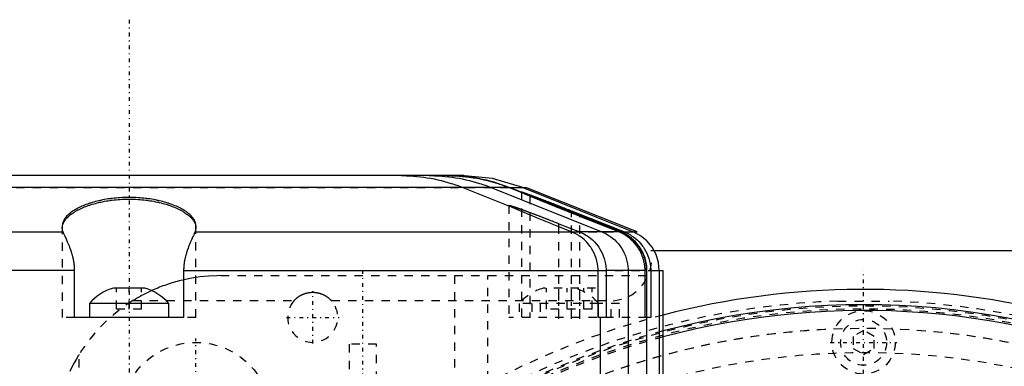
# Model space of a CAD drawing. Extents: x -526 to 218, y -128 to 128.
# Tile 16 of 21: x -101 to 17, y 86 to 128. Entities that reach past the tile are written whole.
import ezdxf

# ---------------------------------------------------------------- set-up
doc = ezdxf.new("R2010")
doc.units = 0
doc.linetypes.add('CENTER', pattern=[1.5, 0.45, -0.5, 0.05, -0.5])
doc.linetypes.add('DASHED', pattern=[2, 1, -1])
for name, color, linetype in [('AM_0', 7, 'CONTINUOUS'), ('AM_3', 7, 'DASHED'), ('AM_7', 7, 'CENTER')]:
    doc.layers.add(name, color=color, linetype=linetype)

msp = doc.modelspace()

# ---------------------------------------------------------------- linework, layer by layer
at = {"layer": 'AM_0', "color": 7, "linetype": 'CONTINUOUS'}
for p, q in [((-47.9, 109), (-128.1, 109)), ((-42.48, 107.57), (-135.52, 107.57)), ((-48.01, 107.57), (-42.21, 105.25)), ((-44.63, 107.57), (-31.35, 102.24)), ((-42.48, 107.57), (-29.14, 102.24)), ((-42.43, 107.57), (-40.48, 107.57)), ((-29.1, 102.24), (-42.43, 107.57)), ((-40.83, 107.57), (-27.6, 102.24)), ((-27.14, 102.24), (-40.48, 107.57)), ((-35, 104.6), (-35, 104.77)), ((-35, 104.77), (-28.66, 102.24)), ((-29.09, 102.24), (-35, 104.6)), ((-34, 104.11), (-34, 104.18)), ((-34, 104.18), (-29.15, 102.24)), ((-29.33, 102.24), (-34, 104.11)), ((-36.5, 102.85), (-36.5, 103.23)), ((-36.5, 103.23), (-34.02, 102.24)), ((-34.98, 102.24), (-36.5, 102.85)), ((-141.02, 102.24), (-95.9, 102.24)), ((-80.1, 102.24), (-34.98, 102.24)), ((-29.33, 102.24), (-34.02, 102.24)), ((-28.66, 102.24), (-27.14, 102.24)), ((-24.61, 100), (25.5, 100)), ((-94.53, 97.6), (-144.46, 97.6)), ((-94.53, 92), (-94.53, 97.6)), ((-81.47, 97.6), (-81.47, 92)), ((-81.47, 97.6), (-31.82, 97.6)), ((-31.82, 92), (-31.82, 97.6)), ((-26.18, 97.6), (-30.86, 97.6)), ((-30.86, 97.6), (-30.86, 92)), ((-28.22, 97.6), (-28.22, 74)), ((-26.18, 92), (-26.18, 97.6)), ((-26, 97.6), (-26, 73.43)), ((-26, 97.6), (-26, 92)), ((-26, 97.6), (-26, 57)), ((-25.95, 73.5), (-25.95, 97.6)), ((-25.95, 92), (-25.95, 97.6)), ((-25.51, 97.6), (-24, 97.6)), ((-25.51, 97.6), (-25.51, 92)), ((-24.48, 97.6), (-24.48, 73.5)), ((-24, 73.5), (-24, 97.6)), ((-86.12, 95.5), (-89.88, 95.5)), ((-92.75, 93.65), (-92.75, 92)), ((-83.25, 93.65), (-92.75, 93.65)), ((-83.25, 92), (-83.25, 93.65)), ((-31.75, 93.65), (-31.81, 93.65)), ((-31.75, 92), (-31.75, 93.65)), ((-81.47, 92), (-94.53, 92)), ((-30.86, 92), (-31.82, 92)), ((-31.56, 92), (-31.56, 74)), ((-26, 92), (-26.18, 92)), ((-25.51, 92), (-25.95, 92))]:
    msp.add_line(p, q, dxfattribs=at)
for points in [[(-40.83, 107.57), (-44.45, 108.64), (-48.2, 109)], [(-24.48, 97.6), (-24.57, 98.59), (-24.86, 99.53), (-25.33, 100.4), (-25.96, 101.16), (-26.73, 101.79), (-27.6, 102.24)]]:
    msp.add_lwpolyline(points, dxfattribs=at)
for points in [[(-55.42, 109, 0), (-55.21, 109, 0), (-54.78, 108.99, 0), (-54.36, 108.97, 0), (-54.15, 108.96, 0), (-53.94, 108.95, 0), (-53.52, 108.91, 0), (-53.1, 108.86, 0), (-52.68, 108.81, 0), (-52.27, 108.75, 0), (-51.85, 108.68, 0), (-51.64, 108.64, 0), (-51.44, 108.6, 0), (-51.02, 108.51, 0), (-50.61, 108.41, 0), (-50.21, 108.31, 0), (-49.8, 108.19, 0), (-49.4, 108.07, 0), (-49.2, 108.01, 0), (-49, 107.94, 0), (-48.6, 107.8, 0), (-48.2, 107.65, 0), (-48.01, 107.57, 0)], [(-52.03, 109, 0), (-51.82, 109, 0), (-51.39, 108.99, 0), (-50.97, 108.97, 0), (-50.76, 108.96, 0), (-50.55, 108.95, 0), (-50.13, 108.91, 0), (-49.71, 108.86, 0), (-49.3, 108.81, 0), (-48.88, 108.75, 0), (-48.47, 108.68, 0), (-48.26, 108.64, 0), (-48.05, 108.6, 0), (-47.64, 108.51, 0), (-47.23, 108.41, 0), (-46.83, 108.31, 0), (-46.42, 108.19, 0), (-46.02, 108.07, 0), (-45.82, 108, 0), (-45.62, 107.94, 0), (-45.22, 107.8, 0), (-44.83, 107.65, 0), (-44.63, 107.57, 0)], [(-96, 102.74, 0), (-96, 102.78, 0), (-95.99, 102.87, 0), (-95.98, 102.96, 0), (-95.97, 103.01, 0), (-95.96, 103.05, 0), (-95.94, 103.14, 0), (-95.91, 103.23, 0), (-95.87, 103.31, 0), (-95.83, 103.4, 0), (-95.78, 103.49, 0), (-95.75, 103.53, 0), (-95.72, 103.58, 0), (-95.66, 103.67, 0), (-95.59, 103.76, 0), (-95.52, 103.85, 0), (-95.44, 103.94, 0), (-95.35, 104.03, 0), (-95.3, 104.07, 0), (-95.26, 104.11, 0), (-95.15, 104.2, 0), (-95.05, 104.29, 0), (-94.99, 104.33, 0), (-94.93, 104.38, 0), (-94.81, 104.46, 0), (-94.69, 104.55, 0), (-94.62, 104.59, 0), (-94.56, 104.63, 0), (-94.42, 104.72, 0), (-94.28, 104.8, 0), (-94.13, 104.88, 0), (-93.98, 104.95, 0), (-93.83, 105.03, 0), (-93.75, 105.07, 0), (-93.67, 105.1, 0), (-93.5, 105.17, 0), (-93.34, 105.24, 0), (-93.17, 105.31, 0), (-92.99, 105.37, 0), (-92.82, 105.44, 0), (-92.72, 105.47, 0), (-92.63, 105.5, 0), (-92.44, 105.56, 0), (-92.24, 105.62, 0), (-92.04, 105.67, 0), (-91.83, 105.73, 0), (-91.62, 105.78, 0), (-91.51, 105.8, 0), (-91.4, 105.83, 0), (-91.18, 105.87, 0), (-90.95, 105.92, 0), (-90.72, 105.96, 0), (-90.49, 105.99, 0), (-90.26, 106.03, 0), (-90.14, 106.04, 0), (-90.02, 106.06, 0), (-89.78, 106.09, 0), (-89.54, 106.11, 0), (-89.31, 106.13, 0), (-89.07, 106.15, 0), (-88.83, 106.16, 0), (-88.71, 106.17, 0), (-88.59, 106.17, 0), (-88.35, 106.18, 0), (-88.12, 106.18, 0), (-88, 106.18, 0), (-87.88, 106.18, 0), (-87.65, 106.18, 0), (-87.41, 106.17, 0), (-87.29, 106.17, 0), (-87.17, 106.16, 0), (-86.93, 106.15, 0), (-86.69, 106.13, 0), (-86.46, 106.11, 0), (-86.22, 106.09, 0), (-85.98, 106.06, 0), (-85.86, 106.04, 0), (-85.74, 106.03, 0), (-85.51, 105.99, 0), (-85.28, 105.96, 0), (-85.05, 105.92, 0), (-84.82, 105.87, 0), (-84.6, 105.83, 0), (-84.49, 105.8, 0), (-84.38, 105.78, 0), (-84.17, 105.73, 0), (-83.96, 105.67, 0), (-83.76, 105.62, 0), (-83.56, 105.56, 0), (-83.37, 105.5, 0), (-83.28, 105.47, 0), (-83.18, 105.44, 0), (-83.01, 105.37, 0), (-82.83, 105.31, 0), (-82.66, 105.24, 0), (-82.5, 105.17, 0), (-82.33, 105.1, 0), (-82.25, 105.07, 0), (-82.17, 105.03, 0), (-82.02, 104.95, 0), (-81.87, 104.88, 0), (-81.72, 104.8, 0), (-81.58, 104.72, 0), (-81.44, 104.63, 0), (-81.38, 104.59, 0), (-81.31, 104.55, 0), (-81.19, 104.46, 0), (-81.07, 104.38, 0), (-81.01, 104.33, 0), (-80.95, 104.29, 0), (-80.85, 104.2, 0), (-80.74, 104.11, 0), (-80.7, 104.07, 0), (-80.65, 104.03, 0), (-80.56, 103.94, 0), (-80.48, 103.85, 0), (-80.41, 103.76, 0), (-80.34, 103.67, 0), (-80.28, 103.58, 0), (-80.25, 103.53, 0), (-80.22, 103.49, 0), (-80.17, 103.4, 0), (-80.13, 103.31, 0), (-80.09, 103.23, 0), (-80.06, 103.14, 0), (-80.04, 103.05, 0), (-80.03, 103.01, 0), (-80.02, 102.96, 0), (-80.01, 102.87, 0), (-80, 102.78, 0), (-80, 102.74, 0)], [(-35, 104.6, 0), (-35.04, 104.62, 0), (-35.12, 104.65, 0), (-35.2, 104.68, 0), (-35.24, 104.7, 0), (-35.28, 104.72, 0), (-35.37, 104.75, 0), (-35.45, 104.78, 0), (-35.53, 104.82, 0), (-35.61, 104.85, 0), (-35.7, 104.88, 0), (-35.74, 104.9, 0), (-35.78, 104.92, 0), (-35.86, 104.95, 0), (-35.95, 104.98, 0), (-36.03, 105.02, 0), (-36.11, 105.05, 0), (-36.2, 105.08, 0), (-36.24, 105.1, 0), (-36.28, 105.12, 0), (-36.36, 105.15, 0), (-36.45, 105.18, 0), (-36.49, 105.2, 0), (-36.53, 105.22, 0), (-36.61, 105.25, 0), (-36.7, 105.28, 0), (-36.74, 105.3, 0), (-36.78, 105.32, 0), (-36.86, 105.35, 0), (-36.94, 105.38, 0), (-37.03, 105.41, 0), (-37.11, 105.45, 0), (-37.19, 105.48, 0), (-37.23, 105.5, 0), (-37.27, 105.51, 0), (-37.35, 105.54, 0), (-37.43, 105.58, 0), (-37.51, 105.61, 0), (-37.59, 105.64, 0), (-37.66, 105.67, 0), (-37.7, 105.69, 0), (-37.74, 105.7, 0), (-37.82, 105.73, 0), (-37.9, 105.76, 0), (-37.97, 105.79, 0), (-38.05, 105.82, 0), (-38.12, 105.85, 0), (-38.16, 105.87, 0), (-38.2, 105.88, 0), (-38.27, 105.91, 0), (-38.34, 105.94, 0), (-38.41, 105.97, 0), (-38.48, 106, 0), (-38.55, 106.03, 0), (-38.59, 106.04, 0), (-38.62, 106.06, 0), (-38.69, 106.08, 0), (-38.76, 106.11, 0), (-38.83, 106.14, 0), (-38.89, 106.16, 0), (-38.96, 106.19, 0), (-38.99, 106.2, 0), (-39.02, 106.22, 0), (-39.08, 106.24, 0), (-39.14, 106.27, 0), (-39.17, 106.28, 0), (-39.2, 106.29, 0), (-39.26, 106.31, 0), (-39.32, 106.34, 0), (-39.35, 106.35, 0), (-39.38, 106.36, 0), (-39.44, 106.39, 0), (-39.49, 106.41, 0), (-39.55, 106.43, 0), (-39.61, 106.45, 0), (-39.66, 106.48, 0), (-39.69, 106.49, 0), (-39.72, 106.5, 0), (-39.77, 106.52, 0), (-39.82, 106.54, 0), (-39.87, 106.56, 0), (-39.92, 106.58, 0), (-39.97, 106.6, 0), (-40, 106.61, 0), (-40.02, 106.62, 0), (-40.07, 106.64, 0), (-40.12, 106.66, 0), (-40.16, 106.68, 0), (-40.21, 106.7, 0), (-40.25, 106.72, 0), (-40.27, 106.73, 0), (-40.3, 106.74, 0), (-40.34, 106.75, 0), (-40.38, 106.77, 0), (-40.42, 106.79, 0), (-40.46, 106.8, 0), (-40.49, 106.82, 0), (-40.51, 106.83, 0), (-40.53, 106.83, 0), (-40.56, 106.85, 0), (-40.6, 106.86, 0), (-40.63, 106.88, 0), (-40.66, 106.89, 0), (-40.69, 106.9, 0), (-40.7, 106.91, 0), (-40.72, 106.91, 0), (-40.74, 106.93, 0), (-40.77, 106.94, 0), (-40.78, 106.94, 0), (-40.79, 106.95, 0), (-40.82, 106.96, 0), (-40.84, 106.97, 0), (-40.85, 106.97, 0), (-40.86, 106.98, 0), (-40.88, 106.99, 0), (-40.9, 106.99, 0), (-40.91, 107, 0), (-40.93, 107.01, 0), (-40.94, 107.01, 0), (-40.95, 107.02, 0), (-40.95, 107.02, 0), (-40.96, 107.03, 0), (-40.97, 107.03, 0), (-40.98, 107.03, 0), (-40.99, 107.04, 0), (-40.99, 107.04, 0), (-40.99, 107.04, 0), (-41, 107.04, 0), (-41, 107.05, 0), (-41, 107.05, 0), (-41, 107.05, 0)], [(-41, 107.05, 0), (-41, 107.05, 0), (-41, 107.05, 0), (-41, 107.05, 0), (-40.99, 107.05, 0), (-40.99, 107.05, 0), (-40.99, 107.05, 0), (-40.98, 107.05, 0), (-40.97, 107.05, 0), (-40.96, 107.04, 0), (-40.95, 107.04, 0), (-40.95, 107.04, 0), (-40.94, 107.04, 0), (-40.93, 107.03, 0), (-40.91, 107.03, 0), (-40.9, 107.02, 0), (-40.88, 107.02, 0), (-40.86, 107.01, 0), (-40.85, 107.01, 0), (-40.84, 107.01, 0), (-40.82, 107, 0), (-40.8, 106.99, 0), (-40.79, 106.99, 0), (-40.78, 106.98, 0), (-40.75, 106.98, 0), (-40.72, 106.97, 0), (-40.71, 106.96, 0), (-40.7, 106.96, 0), (-40.67, 106.95, 0), (-40.64, 106.94, 0), (-40.61, 106.92, 0), (-40.57, 106.91, 0), (-40.54, 106.9, 0), (-40.52, 106.89, 0), (-40.5, 106.89, 0), (-40.47, 106.88, 0), (-40.43, 106.86, 0), (-40.39, 106.85, 0), (-40.35, 106.83, 0), (-40.31, 106.82, 0), (-40.29, 106.81, 0), (-40.26, 106.8, 0), (-40.22, 106.79, 0), (-40.17, 106.77, 0), (-40.13, 106.75, 0), (-40.08, 106.74, 0), (-40.03, 106.72, 0), (-40.01, 106.71, 0), (-39.98, 106.7, 0), (-39.93, 106.68, 0), (-39.88, 106.66, 0), (-39.83, 106.64, 0), (-39.78, 106.62, 0), (-39.72, 106.6, 0), (-39.7, 106.59, 0), (-39.67, 106.58, 0), (-39.61, 106.56, 0), (-39.56, 106.54, 0), (-39.5, 106.52, 0), (-39.44, 106.5, 0), (-39.38, 106.47, 0), (-39.35, 106.46, 0), (-39.32, 106.45, 0), (-39.26, 106.43, 0), (-39.2, 106.41, 0), (-39.17, 106.4, 0), (-39.14, 106.38, 0), (-39.08, 106.36, 0), (-39.02, 106.34, 0), (-38.99, 106.33, 0), (-38.96, 106.31, 0), (-38.89, 106.29, 0), (-38.83, 106.27, 0), (-38.76, 106.24, 0), (-38.7, 106.22, 0), (-38.63, 106.19, 0), (-38.6, 106.18, 0), (-38.56, 106.16, 0), (-38.49, 106.14, 0), (-38.42, 106.11, 0), (-38.35, 106.08, 0), (-38.28, 106.06, 0), (-38.21, 106.03, 0), (-38.17, 106.01, 0), (-38.13, 106, 0), (-38.06, 105.97, 0), (-37.99, 105.94, 0), (-37.91, 105.91, 0), (-37.84, 105.88, 0), (-37.76, 105.85, 0), (-37.72, 105.84, 0), (-37.68, 105.82, 0), (-37.6, 105.79, 0), (-37.52, 105.76, 0), (-37.45, 105.73, 0), (-37.37, 105.7, 0), (-37.29, 105.67, 0), (-37.25, 105.66, 0), (-37.21, 105.64, 0), (-37.13, 105.61, 0), (-37.04, 105.58, 0), (-36.96, 105.55, 0), (-36.88, 105.51, 0), (-36.8, 105.48, 0), (-36.76, 105.46, 0), (-36.72, 105.45, 0), (-36.63, 105.42, 0), (-36.55, 105.38, 0), (-36.51, 105.37, 0), (-36.47, 105.35, 0), (-36.38, 105.32, 0), (-36.3, 105.28, 0), (-36.26, 105.27, 0), (-36.21, 105.25, 0), (-36.13, 105.22, 0), (-36.05, 105.19, 0), (-35.96, 105.15, 0), (-35.88, 105.12, 0), (-35.79, 105.09, 0), (-35.75, 105.07, 0), (-35.71, 105.05, 0), (-35.62, 105.02, 0), (-35.54, 104.99, 0), (-35.46, 104.95, 0), (-35.37, 104.92, 0), (-35.29, 104.89, 0), (-35.25, 104.87, 0), (-35.21, 104.85, 0), (-35.12, 104.82, 0), (-35.04, 104.79, 0), (-35, 104.77, 0)], [(-34, 104.11, 0), (-34.04, 104.13, 0), (-34.12, 104.16, 0), (-34.2, 104.19, 0), (-34.24, 104.21, 0), (-34.28, 104.22, 0), (-34.37, 104.26, 0), (-34.45, 104.29, 0), (-34.53, 104.32, 0), (-34.61, 104.36, 0), (-34.69, 104.39, 0), (-34.74, 104.41, 0), (-34.78, 104.42, 0), (-34.86, 104.45, 0), (-34.94, 104.49, 0), (-35.03, 104.52, 0), (-35.11, 104.56, 0), (-35.19, 104.59, 0), (-35.23, 104.61, 0), (-35.28, 104.62, 0), (-35.36, 104.66, 0), (-35.44, 104.69, 0), (-35.48, 104.71, 0), (-35.52, 104.72, 0), (-35.61, 104.76, 0), (-35.69, 104.79, 0), (-35.73, 104.81, 0), (-35.77, 104.82, 0), (-35.86, 104.85, 0), (-35.94, 104.89, 0), (-36.02, 104.92, 0), (-36.1, 104.95, 0), (-36.18, 104.99, 0), (-36.22, 105, 0), (-36.26, 105.02, 0), (-36.34, 105.05, 0), (-36.42, 105.08, 0), (-36.5, 105.12, 0), (-36.58, 105.15, 0), (-36.66, 105.18, 0), (-36.7, 105.19, 0), (-36.74, 105.21, 0), (-36.81, 105.24, 0), (-36.89, 105.27, 0), (-36.97, 105.3, 0), (-37.04, 105.33, 0), (-37.12, 105.36, 0), (-37.15, 105.38, 0), (-37.19, 105.39, 0), (-37.26, 105.42, 0), (-37.34, 105.45, 0), (-37.41, 105.48, 0), (-37.48, 105.51, 0), (-37.55, 105.54, 0), (-37.58, 105.55, 0), (-37.62, 105.57, 0), (-37.69, 105.6, 0), (-37.75, 105.62, 0), (-37.82, 105.65, 0), (-37.89, 105.68, 0), (-37.95, 105.7, 0), (-37.98, 105.72, 0), (-38.02, 105.73, 0), (-38.08, 105.76, 0), (-38.14, 105.78, 0), (-38.17, 105.79, 0), (-38.2, 105.81, 0), (-38.26, 105.83, 0), (-38.32, 105.86, 0), (-38.35, 105.87, 0), (-38.38, 105.88, 0), (-38.44, 105.9, 0), (-38.49, 105.93, 0), (-38.55, 105.95, 0), (-38.6, 105.97, 0), (-38.66, 105.99, 0), (-38.69, 106.01, 0), (-38.71, 106.02, 0), (-38.77, 106.04, 0), (-38.82, 106.06, 0), (-38.87, 106.08, 0), (-38.92, 106.1, 0), (-38.97, 106.12, 0), (-39, 106.13, 0), (-39.02, 106.14, 0), (-39.07, 106.16, 0), (-39.12, 106.18, 0), (-39.16, 106.2, 0), (-39.21, 106.22, 0), (-39.25, 106.24, 0), (-39.27, 106.25, 0), (-39.29, 106.26, 0), (-39.34, 106.27, 0), (-39.38, 106.29, 0), (-39.42, 106.31, 0), (-39.45, 106.32, 0), (-39.49, 106.34, 0), (-39.51, 106.35, 0), (-39.53, 106.35, 0), (-39.56, 106.37, 0), (-39.6, 106.38, 0), (-39.63, 106.4, 0), (-39.66, 106.41, 0), (-39.69, 106.42, 0), (-39.7, 106.43, 0), (-39.72, 106.43, 0), (-39.74, 106.45, 0), (-39.77, 106.46, 0), (-39.78, 106.46, 0), (-39.79, 106.47, 0), (-39.82, 106.48, 0), (-39.84, 106.49, 0), (-39.85, 106.49, 0), (-39.86, 106.49, 0), (-39.88, 106.5, 0), (-39.9, 106.51, 0), (-39.91, 106.52, 0), (-39.93, 106.52, 0), (-39.94, 106.53, 0), (-39.95, 106.53, 0), (-39.95, 106.54, 0), (-39.96, 106.54, 0), (-39.97, 106.54, 0), (-39.98, 106.55, 0), (-39.99, 106.55, 0), (-39.99, 106.55, 0), (-39.99, 106.56, 0), (-40, 106.56, 0), (-40, 106.56, 0), (-40, 106.56, 0), (-40, 106.56, 0)], [(-40, 106.56, 0), (-40, 106.56, 0), (-40, 106.56, 0), (-40, 106.56, 0), (-39.99, 106.56, 0), (-39.99, 106.56, 0), (-39.99, 106.56, 0), (-39.98, 106.55, 0), (-39.97, 106.55, 0), (-39.96, 106.55, 0), (-39.95, 106.54, 0), (-39.95, 106.54, 0), (-39.94, 106.54, 0), (-39.93, 106.54, 0), (-39.91, 106.53, 0), (-39.9, 106.52, 0), (-39.88, 106.52, 0), (-39.86, 106.51, 0), (-39.85, 106.51, 0), (-39.84, 106.5, 0), (-39.82, 106.5, 0), (-39.8, 106.49, 0), (-39.79, 106.48, 0), (-39.77, 106.48, 0), (-39.75, 106.47, 0), (-39.72, 106.46, 0), (-39.71, 106.45, 0), (-39.69, 106.45, 0), (-39.66, 106.43, 0), (-39.63, 106.42, 0), (-39.6, 106.41, 0), (-39.57, 106.4, 0), (-39.53, 106.38, 0), (-39.51, 106.38, 0), (-39.5, 106.37, 0), (-39.46, 106.36, 0), (-39.42, 106.34, 0), (-39.38, 106.33, 0), (-39.34, 106.31, 0), (-39.3, 106.29, 0), (-39.28, 106.28, 0), (-39.26, 106.28, 0), (-39.21, 106.26, 0), (-39.17, 106.24, 0), (-39.12, 106.22, 0), (-39.07, 106.2, 0), (-39.02, 106.18, 0), (-39, 106.18, 0), (-38.98, 106.17, 0), (-38.93, 106.15, 0), (-38.87, 106.13, 0), (-38.82, 106.1, 0), (-38.77, 106.08, 0), (-38.72, 106.06, 0), (-38.69, 106.05, 0), (-38.66, 106.04, 0), (-38.61, 106.02, 0), (-38.55, 106, 0), (-38.49, 105.97, 0), (-38.44, 105.95, 0), (-38.38, 105.93, 0), (-38.35, 105.92, 0), (-38.32, 105.91, 0), (-38.26, 105.88, 0), (-38.2, 105.86, 0), (-38.17, 105.85, 0), (-38.14, 105.84, 0), (-38.08, 105.81, 0), (-38.02, 105.79, 0), (-37.99, 105.77, 0), (-37.95, 105.76, 0), (-37.89, 105.73, 0), (-37.82, 105.71, 0), (-37.76, 105.68, 0), (-37.69, 105.66, 0), (-37.62, 105.63, 0), (-37.59, 105.61, 0), (-37.55, 105.6, 0), (-37.48, 105.57, 0), (-37.41, 105.55, 0), (-37.34, 105.52, 0), (-37.27, 105.49, 0), (-37.2, 105.46, 0), (-37.16, 105.44, 0), (-37.12, 105.43, 0), (-37.05, 105.4, 0), (-36.97, 105.37, 0), (-36.9, 105.34, 0), (-36.82, 105.31, 0), (-36.74, 105.28, 0), (-36.7, 105.26, 0), (-36.67, 105.25, 0), (-36.59, 105.22, 0), (-36.51, 105.18, 0), (-36.43, 105.15, 0), (-36.35, 105.12, 0), (-36.27, 105.09, 0), (-36.23, 105.07, 0), (-36.19, 105.06, 0), (-36.11, 105.02, 0), (-36.03, 104.99, 0), (-35.95, 104.96, 0), (-35.86, 104.93, 0), (-35.78, 104.89, 0), (-35.74, 104.88, 0), (-35.7, 104.86, 0), (-35.62, 104.83, 0), (-35.53, 104.8, 0), (-35.49, 104.78, 0), (-35.45, 104.76, 0), (-35.37, 104.73, 0), (-35.28, 104.7, 0), (-35.24, 104.68, 0), (-35.2, 104.66, 0), (-35.12, 104.63, 0), (-35.03, 104.6, 0), (-34.95, 104.56, 0), (-34.87, 104.53, 0), (-34.78, 104.5, 0), (-34.74, 104.48, 0), (-34.7, 104.46, 0), (-34.62, 104.43, 0), (-34.53, 104.4, 0), (-34.45, 104.36, 0), (-34.37, 104.33, 0), (-34.29, 104.3, 0), (-34.24, 104.28, 0), (-34.2, 104.26, 0), (-34.12, 104.23, 0), (-34.04, 104.2, 0), (-34, 104.18, 0)], [(-42.5, 105.43, 0), (-42.5, 105.43, 0), (-42.5, 105.43, 0), (-42.5, 105.43, 0), (-42.49, 105.43, 0), (-42.49, 105.43, 0), (-42.49, 105.43, 0), (-42.48, 105.44, 0), (-42.47, 105.43, 0), (-42.46, 105.43, 0), (-42.45, 105.43, 0), (-42.45, 105.43, 0), (-42.44, 105.43, 0), (-42.43, 105.43, 0), (-42.42, 105.43, 0), (-42.4, 105.42, 0), (-42.38, 105.42, 0), (-42.37, 105.42, 0), (-42.36, 105.41, 0), (-42.35, 105.41, 0), (-42.33, 105.41, 0), (-42.31, 105.4, 0), (-42.3, 105.4, 0), (-42.28, 105.39, 0), (-42.26, 105.39, 0), (-42.24, 105.38, 0), (-42.22, 105.38, 0), (-42.21, 105.37, 0), (-42.18, 105.36, 0), (-42.15, 105.35, 0), (-42.12, 105.35, 0), (-42.09, 105.34, 0), (-42.06, 105.33, 0), (-42.04, 105.32, 0), (-42.03, 105.31, 0), (-41.99, 105.3, 0), (-41.96, 105.29, 0), (-41.92, 105.28, 0), (-41.88, 105.27, 0), (-41.84, 105.25, 0), (-41.82, 105.25, 0), (-41.8, 105.24, 0), (-41.76, 105.23, 0), (-41.72, 105.21, 0), (-41.67, 105.2, 0), (-41.63, 105.18, 0), (-41.58, 105.17, 0), (-41.56, 105.16, 0), (-41.54, 105.15, 0), (-41.49, 105.13, 0), (-41.44, 105.12, 0), (-41.39, 105.1, 0), (-41.34, 105.08, 0), (-41.29, 105.06, 0), (-41.26, 105.05, 0), (-41.23, 105.04, 0), (-41.18, 105.02, 0), (-41.12, 105, 0), (-41.07, 104.98, 0), (-41.01, 104.96, 0), (-40.95, 104.94, 0), (-40.92, 104.93, 0), (-40.89, 104.92, 0), (-40.83, 104.9, 0), (-40.77, 104.88, 0), (-40.74, 104.87, 0), (-40.71, 104.85, 0), (-40.65, 104.83, 0), (-40.59, 104.81, 0), (-40.55, 104.8, 0), (-40.52, 104.78, 0), (-40.46, 104.76, 0), (-40.39, 104.74, 0), (-40.32, 104.71, 0), (-40.26, 104.69, 0), (-40.19, 104.66, 0), (-40.15, 104.65, 0), (-40.12, 104.63, 0), (-40.05, 104.61, 0), (-39.98, 104.58, 0), (-39.91, 104.55, 0), (-39.83, 104.53, 0), (-39.76, 104.5, 0), (-39.72, 104.49, 0), (-39.69, 104.47, 0), (-39.61, 104.44, 0), (-39.54, 104.42, 0), (-39.46, 104.39, 0), (-39.39, 104.36, 0), (-39.31, 104.33, 0), (-39.27, 104.31, 0), (-39.23, 104.3, 0), (-39.15, 104.27, 0), (-39.08, 104.24, 0), (-39, 104.21, 0), (-38.92, 104.18, 0), (-38.84, 104.15, 0), (-38.8, 104.13, 0), (-38.76, 104.12, 0), (-38.67, 104.09, 0), (-38.59, 104.05, 0), (-38.51, 104.02, 0), (-38.43, 103.99, 0), (-38.35, 103.96, 0), (-38.3, 103.94, 0), (-38.26, 103.93, 0), (-38.18, 103.89, 0), (-38.1, 103.86, 0), (-38.05, 103.84, 0), (-38.01, 103.83, 0), (-37.93, 103.79, 0), (-37.84, 103.76, 0), (-37.8, 103.75, 0), (-37.76, 103.73, 0), (-37.67, 103.69, 0), (-37.58, 103.66, 0), (-37.5, 103.63, 0), (-37.41, 103.59, 0), (-37.33, 103.56, 0), (-37.28, 103.54, 0), (-37.24, 103.53, 0), (-37.15, 103.49, 0), (-37.07, 103.46, 0), (-36.98, 103.42, 0), (-36.89, 103.39, 0), (-36.81, 103.35, 0), (-36.76, 103.34, 0), (-36.72, 103.32, 0), (-36.63, 103.28, 0), (-36.54, 103.25, 0), (-36.5, 103.23, 0)], [(-42.21, 105.25, 0), (-42.23, 105.26, 0), (-42.26, 105.28, 0), (-42.29, 105.29, 0), (-42.3, 105.3, 0), (-42.31, 105.3, 0), (-42.34, 105.32, 0), (-42.36, 105.33, 0), (-42.38, 105.34, 0), (-42.4, 105.35, 0), (-42.42, 105.36, 0), (-42.43, 105.37, 0), (-42.44, 105.37, 0), (-42.45, 105.38, 0), (-42.46, 105.39, 0), (-42.47, 105.4, 0), (-42.48, 105.4, 0), (-42.49, 105.41, 0), (-42.49, 105.41, 0), (-42.49, 105.42, 0), (-42.5, 105.42, 0), (-42.5, 105.43, 0), (-42.5, 105.43, 0)], [(-36.5, 102.85, 0), (-36.7, 102.93, 0), (-37.1, 103.08, 0), (-37.49, 103.24, 0), (-37.69, 103.32, 0), (-37.89, 103.4, 0), (-38.29, 103.57, 0), (-38.68, 103.73, 0), (-39.07, 103.89, 0), (-39.44, 104.05, 0), (-39.81, 104.2, 0), (-39.98, 104.28, 0), (-40.15, 104.35, 0), (-40.48, 104.49, 0), (-40.78, 104.62, 0), (-41.06, 104.74, 0), (-41.21, 104.81, 0), (-41.25, 104.83, 0), (-41.29, 104.85, 0), (-41.32, 104.85, 0), (-41.34, 104.86, 0), (-41.38, 104.88, 0), (-41.42, 104.9, 0), (-41.46, 104.92, 0), (-41.5, 104.94, 0), (-41.54, 104.95, 0), (-41.56, 104.96, 0), (-41.58, 104.97, 0), (-41.61, 104.99, 0), (-41.65, 105, 0), (-41.67, 105.01, 0), (-41.69, 105.02, 0), (-41.73, 105.04, 0), (-41.76, 105.05, 0), (-41.78, 105.06, 0), (-41.8, 105.07, 0), (-41.83, 105.08, 0), (-41.86, 105.1, 0), (-41.9, 105.11, 0), (-41.93, 105.13, 0), (-41.96, 105.14, 0), (-41.97, 105.15, 0), (-41.99, 105.15, 0), (-42.02, 105.17, 0), (-42.05, 105.18, 0), (-42.07, 105.19, 0), (-42.1, 105.2, 0), (-42.13, 105.21, 0), (-42.14, 105.22, 0), (-42.15, 105.23, 0), (-42.18, 105.24, 0), (-42.2, 105.25, 0), (-42.21, 105.25, 0)], [(-95.9, 102.24, 0), (-95.93, 102.32, 0), (-95.97, 102.49, 0), (-96, 102.65, 0), (-96, 102.74, 0)], [(-80, 102.74, 0), (-80, 102.65, 0), (-80.03, 102.49, 0), (-80.07, 102.32, 0), (-80.1, 102.24, 0)], [(-94.53, 97.6, 0), (-94.53, 97.63, 0), (-94.53, 97.68, 0), (-94.53, 97.74, 0), (-94.53, 97.77, 0), (-94.53, 97.8, 0), (-94.54, 97.85, 0), (-94.54, 97.91, 0), (-94.54, 97.97, 0), (-94.54, 98.02, 0), (-94.55, 98.08, 0), (-94.55, 98.1, 0), (-94.55, 98.13, 0), (-94.56, 98.19, 0), (-94.56, 98.24, 0), (-94.57, 98.3, 0), (-94.57, 98.35, 0), (-94.58, 98.41, 0), (-94.58, 98.44, 0), (-94.59, 98.46, 0), (-94.6, 98.52, 0), (-94.6, 98.57, 0), (-94.61, 98.6, 0), (-94.61, 98.63, 0), (-94.62, 98.68, 0), (-94.63, 98.74, 0), (-94.63, 98.76, 0), (-94.64, 98.79, 0), (-94.65, 98.84, 0), (-94.66, 98.9, 0), (-94.67, 98.95, 0), (-94.68, 99, 0), (-94.69, 99.06, 0), (-94.7, 99.08, 0), (-94.7, 99.11, 0), (-94.72, 99.16, 0), (-94.73, 99.21, 0), (-94.74, 99.26, 0), (-94.75, 99.31, 0), (-94.77, 99.36, 0), (-94.77, 99.39, 0), (-94.78, 99.42, 0), (-94.79, 99.47, 0), (-94.81, 99.52, 0), (-94.86, 99.69, 0), (-94.95, 99.98, 0), (-95.05, 100.26, 0), (-95.1, 100.39, 0), (-95.15, 100.53, 0), (-95.25, 100.78, 0), (-95.36, 101.03, 0), (-95.46, 101.26, 0), (-95.55, 101.48, 0), (-95.65, 101.68, 0), (-95.69, 101.77, 0), (-95.73, 101.86, 0), (-95.81, 102.03, 0), (-95.85, 102.12, 0), (-95.86, 102.14, 0), (-95.87, 102.17, 0), (-95.87, 102.18, 0), (-95.88, 102.19, 0), (-95.89, 102.21, 0), (-95.89, 102.23, 0), (-95.9, 102.24, 0)], [(-80.1, 102.24, 0), (-80.11, 102.23, 0), (-80.11, 102.21, 0), (-80.12, 102.19, 0), (-80.13, 102.18, 0), (-80.13, 102.17, 0), (-80.14, 102.14, 0), (-80.15, 102.12, 0), (-80.19, 102.04, 0), (-80.26, 101.87, 0), (-80.3, 101.79, 0), (-80.35, 101.7, 0), (-80.43, 101.5, 0), (-80.53, 101.29, 0), (-80.63, 101.06, 0), (-80.73, 100.82, 0), (-80.83, 100.57, 0), (-80.89, 100.44, 0), (-80.94, 100.3, 0), (-81.04, 100.02, 0), (-81.13, 99.73, 0), (-81.18, 99.56, 0), (-81.2, 99.5, 0), (-81.21, 99.45, 0), (-81.22, 99.43, 0), (-81.22, 99.4, 0), (-81.24, 99.35, 0), (-81.25, 99.3, 0), (-81.26, 99.24, 0), (-81.28, 99.19, 0), (-81.29, 99.14, 0), (-81.3, 99.11, 0), (-81.3, 99.09, 0), (-81.31, 99.03, 0), (-81.32, 98.98, 0), (-81.34, 98.92, 0), (-81.35, 98.87, 0), (-81.36, 98.81, 0), (-81.36, 98.79, 0), (-81.37, 98.76, 0), (-81.38, 98.7, 0), (-81.39, 98.65, 0), (-81.39, 98.62, 0), (-81.39, 98.59, 0), (-81.4, 98.54, 0), (-81.41, 98.48, 0), (-81.41, 98.45, 0), (-81.42, 98.43, 0), (-81.42, 98.37, 0), (-81.43, 98.31, 0), (-81.44, 98.26, 0), (-81.44, 98.2, 0), (-81.45, 98.15, 0), (-81.45, 98.12, 0), (-81.45, 98.09, 0), (-81.46, 98.03, 0), (-81.46, 97.97, 0), (-81.46, 97.92, 0), (-81.46, 97.86, 0), (-81.47, 97.8, 0), (-81.47, 97.77, 0), (-81.47, 97.74, 0), (-81.47, 97.69, 0), (-81.47, 97.63, 0), (-81.47, 97.6, 0)], [(-31.82, 97.6, 0), (-31.82, 97.76, 0), (-31.84, 98.09, 0), (-31.89, 98.42, 0), (-31.92, 98.59, 0), (-31.96, 98.75, 0), (-32.04, 99.08, 0), (-32.15, 99.39, 0), (-32.28, 99.68, 0), (-32.42, 99.98, 0), (-32.6, 100.27, 0), (-32.69, 100.41, 0), (-32.79, 100.55, 0), (-33, 100.81, 0), (-33.21, 101.06, 0), (-33.44, 101.28, 0), (-33.69, 101.49, 0), (-33.96, 101.7, 0), (-34.1, 101.79, 0), (-34.25, 101.88, 0), (-34.54, 102.04, 0), (-34.84, 102.18, 0), (-34.98, 102.24, 0)], [(-34.02, 102.24, 0), (-33.86, 102.18, 0), (-33.56, 102.04, 0), (-33.27, 101.87, 0), (-33.13, 101.79, 0), (-33, 101.69, 0), (-32.73, 101.49, 0), (-32.48, 101.28, 0), (-32.24, 101.05, 0), (-32.02, 100.8, 0), (-31.82, 100.54, 0), (-31.72, 100.4, 0), (-31.63, 100.27, 0), (-31.47, 99.98, 0), (-31.32, 99.68, 0), (-31.19, 99.38, 0), (-31.08, 99.07, 0), (-30.99, 98.75, 0), (-30.96, 98.59, 0), (-30.93, 98.42, 0), (-30.89, 98.1, 0), (-30.86, 97.77, 0), (-30.86, 97.6, 0)], [(-31.35, 102.24, 0), (-31.2, 102.18, 0), (-30.9, 102.04, 0), (-30.61, 101.87, 0), (-30.47, 101.79, 0), (-30.34, 101.69, 0), (-30.07, 101.49, 0), (-29.82, 101.28, 0), (-29.59, 101.04, 0), (-29.37, 100.8, 0), (-29.17, 100.54, 0), (-29.07, 100.4, 0), (-28.98, 100.26, 0), (-28.82, 99.98, 0), (-28.67, 99.68, 0), (-28.54, 99.38, 0), (-28.44, 99.06, 0), (-28.35, 98.75, 0), (-28.32, 98.58, 0), (-28.29, 98.42, 0), (-28.24, 98.1, 0), (-28.22, 97.77, 0), (-28.22, 97.6, 0)], [(-26.18, 97.6, 0), (-26.18, 97.76, 0), (-26.2, 98.09, 0), (-26.25, 98.42, 0), (-26.28, 98.59, 0), (-26.31, 98.75, 0), (-26.4, 99.08, 0), (-26.51, 99.39, 0), (-26.63, 99.68, 0), (-26.78, 99.97, 0), (-26.95, 100.26, 0), (-27.04, 100.41, 0), (-27.14, 100.55, 0), (-27.35, 100.81, 0), (-27.56, 101.05, 0), (-27.79, 101.27, 0), (-28.04, 101.49, 0), (-28.31, 101.69, 0), (-28.45, 101.79, 0), (-28.59, 101.88, 0), (-28.89, 102.04, 0), (-29.18, 102.18, 0), (-29.33, 102.24, 0)], [(-29.15, 102.24, 0), (-29, 102.18, 0), (-28.71, 102.04, 0), (-28.41, 101.88, 0), (-28.27, 101.79, 0), (-28.13, 101.69, 0), (-27.86, 101.49, 0), (-27.61, 101.27, 0), (-27.39, 101.05, 0), (-27.17, 100.81, 0), (-26.96, 100.54, 0), (-26.86, 100.41, 0), (-26.77, 100.26, 0), (-26.6, 99.97, 0), (-26.45, 99.68, 0), (-26.33, 99.39, 0), (-26.23, 99.08, 0), (-26.14, 98.75, 0), (-26.1, 98.59, 0), (-26.07, 98.42, 0), (-26.03, 98.09, 0), (-26, 97.76, 0), (-26, 97.6, 0)], [(-29.14, 102.24, 0), (-29.11, 102.23, 0), (-29.04, 102.2, 0), (-28.96, 102.17, 0), (-28.93, 102.15, 0), (-28.89, 102.13, 0), (-28.82, 102.1, 0), (-28.75, 102.06, 0), (-28.67, 102.03, 0), (-28.6, 101.99, 0), (-28.53, 101.95, 0), (-28.49, 101.93, 0), (-28.46, 101.9, 0), (-28.38, 101.86, 0), (-28.31, 101.82, 0), (-28.24, 101.77, 0), (-28.17, 101.72, 0), (-28.1, 101.68, 0), (-28.07, 101.65, 0), (-28.04, 101.63, 0), (-27.97, 101.58, 0), (-27.9, 101.53, 0), (-27.87, 101.5, 0)], [(-25.95, 97.6, 0), (-25.95, 97.76, 0), (-25.97, 98.09, 0), (-26.02, 98.42, 0), (-26.05, 98.59, 0), (-26.08, 98.75, 0), (-26.17, 99.08, 0), (-26.28, 99.39, 0), (-26.4, 99.68, 0), (-26.55, 99.97, 0), (-26.72, 100.26, 0), (-26.81, 100.41, 0), (-26.91, 100.54, 0), (-27.12, 100.81, 0), (-27.33, 101.05, 0), (-27.56, 101.27, 0), (-27.81, 101.49, 0), (-28.08, 101.69, 0), (-28.22, 101.79, 0), (-28.36, 101.88, 0), (-28.66, 102.04, 0), (-28.95, 102.18, 0), (-29.09, 102.24, 0)], [(-28.66, 102.24, 0), (-28.52, 102.18, 0), (-28.22, 102.04, 0), (-27.93, 101.88, 0), (-27.79, 101.79, 0), (-27.64, 101.69, 0), (-27.37, 101.49, 0), (-27.12, 101.28, 0), (-26.9, 101.05, 0), (-26.68, 100.81, 0), (-26.47, 100.55, 0), (-26.37, 100.41, 0), (-26.28, 100.27, 0), (-26.11, 99.97, 0), (-25.96, 99.68, 0), (-25.84, 99.39, 0), (-25.73, 99.08, 0), (-25.65, 98.75, 0), (-25.61, 98.59, 0), (-25.58, 98.42, 0), (-25.53, 98.09, 0), (-25.51, 97.76, 0), (-25.51, 97.6, 0)], [(-27.77, 101.42, 0), (-27.68, 101.34, 0), (-27.51, 101.18, 0), (-27.34, 101.01, 0), (-27.26, 100.92, 0), (-27.19, 100.83, 0), (-27.03, 100.64, 0), (-26.89, 100.44, 0), (-26.75, 100.23, 0), (-26.63, 100.02, 0), (-26.51, 99.81, 0), (-26.46, 99.7, 0), (-26.41, 99.59, 0), (-26.33, 99.38, 0), (-26.25, 99.16, 0), (-26.18, 98.92, 0), (-26.12, 98.68, 0), (-26.07, 98.44, 0), (-26.05, 98.32, 0), (-26.03, 98.19, 0), (-26.01, 97.95, 0), (-26, 97.72, 0), (-26, 97.6, 0)]]:
    msp.add_polyline3d(points, dxfattribs=at)
for centre, radius, start, end in [((-49.9, 89), 20, 68.2153, 90), ((-31, 97.6), 5, 0, 68.2153), ((-88.34, 89.96), 5.75, 105.5661, 140.1405), ((-87.66, 89.96), 5.75, 39.8595, 74.4339), ((0, 0), 95.35, 47.9426, 104.5784), ((-36.16, 89.96), 5.75, 39.8595, 40.928), ((0, 0), 93.5, 20.3557, 104.8734), ((0, 0), 92.81, 28.3533, 104.987)]:
    msp.add_arc(centre, radius, start, end, dxfattribs=at)
at = {"layer": 'AM_3', "color": 6, "linetype": 'DASHED'}
for p, q in [((-135.52, 107.57), (-40.83, 107.57)), ((-42.48, 107.57), (-29.14, 102.24)), ((-41, 107.05), (-41, 92)), ((-40, 106.58), (-40, 92)), ((-42.5, 105.43), (-42.5, 92)), ((-35, 92), (-35, 104.6)), ((-34, 92), (-34, 104.11)), ((-96, 102.97), (-96, 92)), ((-80, 92), (-80, 102.97)), ((-36.5, 92), (-36.5, 102.85)), ((-34.98, 102.24), (-27.6, 102.24)), ((-27.87, 101.5), (-27.77, 101.42)), ((-25.5, 100), (-24.61, 100)), ((-77, 97), (-25.81, 97)), ((-49, 97), (-49, 80.22)), ((-45, 82.53), (-45, 97)), ((-31.82, 97.6), (-24.48, 97.6)), ((-89.5, 93), (-89.5, 95.5)), ((-88, 93), (-88, 95.5)), ((-86.5, 93), (-86.5, 95.5)), ((-32.12, 95.5), (-38.38, 95.5)), ((-38, 93), (-38, 95.5)), ((-35.5, 93), (-35.5, 95.5)), ((-33.5, 93), (-33.5, 95.5)), ((-32.5, 93), (-32.5, 95.5)), ((-87.54, 94), (-68.24, 94)), ((-63.76, 94), (-30, 94)), ((-41.25, 93.65), (-41.25, 92)), ((-31.81, 93.65), (-41.25, 93.65)), ((-39.75, 93.65), (-39.75, 92)), ((-38.75, 93.65), (-38.75, 92)), ((-29.25, 93.65), (-31.75, 93.65)), ((-30.25, 92), (-30.25, 93.65)), ((-29.25, 92), (-29.25, 93.65)), ((-3.07, 93.95), (3.07, 93.95)), ((-86.5, 93), (-89.5, 93)), ((-32.5, 93), (-38, 93)), ((-94.53, 92), (-96, 92)), ((-80, 92), (-81.47, 92)), ((-25.95, 92), (-42.5, 92)), ((0, 90.44), (-1.25, 89.72)), ((-1.25, 89.72), (-1.25, 88.28)), ((1.25, 89.72), (0, 90.44)), ((1.25, 88.28), (1.25, 89.72)), ((-61.65, 88.8), (-61.65, 64.5)), ((-58.35, 88.8), (-61.65, 88.8)), ((-58.35, 64.5), (-58.35, 88.8)), ((-94, 72), (-94, 87.54)), ((-1.25, 88.28), (0, 87.56)), ((0, 87.56), (1.25, 88.28))]:
    msp.add_line(p, q, dxfattribs=at)
for points in [[(-49.9, 109, 0), (-49.7, 109, 0), (-49.29, 108.99, 0), (-48.88, 108.97, 0), (-48.68, 108.96, 0), (-48.47, 108.95, 0), (-48.05, 108.91, 0), (-47.62, 108.87, 0), (-47.2, 108.82, 0), (-46.77, 108.75, 0), (-46.34, 108.68, 0), (-46.13, 108.64, 0), (-45.92, 108.6, 0), (-45.49, 108.51, 0), (-45.07, 108.41, 0), (-44.66, 108.3, 0), (-44.24, 108.18, 0), (-43.84, 108.06, 0), (-43.64, 107.99, 0), (-43.44, 107.93, 0), (-43.05, 107.79, 0), (-42.67, 107.65, 0), (-42.48, 107.57, 0)], [(-80, 102.97, 0), (-80, 103.01, 0), (-80.01, 103.1, 0), (-80.02, 103.19, 0), (-80.03, 103.23, 0), (-80.04, 103.28, 0), (-80.06, 103.36, 0), (-80.09, 103.45, 0), (-80.13, 103.54, 0), (-80.17, 103.63, 0), (-80.22, 103.72, 0), (-80.25, 103.76, 0), (-80.27, 103.8, 0), (-80.34, 103.89, 0), (-80.4, 103.98, 0), (-80.48, 104.07, 0), (-80.56, 104.16, 0), (-80.65, 104.25, 0), (-80.7, 104.3, 0), (-80.74, 104.34, 0), (-80.84, 104.43, 0), (-80.95, 104.52, 0), (-81.01, 104.56, 0), (-81.07, 104.6, 0), (-81.18, 104.69, 0), (-81.31, 104.77, 0), (-81.37, 104.81, 0), (-81.44, 104.86, 0), (-81.58, 104.94, 0), (-81.72, 105.02, 0), (-81.86, 105.1, 0), (-82.02, 105.17, 0), (-82.17, 105.25, 0), (-82.25, 105.28, 0), (-82.33, 105.32, 0), (-82.49, 105.39, 0), (-82.66, 105.46, 0), (-82.83, 105.52, 0), (-83, 105.59, 0), (-83.18, 105.65, 0), (-83.27, 105.68, 0), (-83.37, 105.71, 0), (-83.56, 105.77, 0), (-83.76, 105.83, 0), (-83.96, 105.88, 0), (-84.17, 105.93, 0), (-84.38, 105.99, 0), (-84.49, 106.01, 0), (-84.6, 106.03, 0), (-84.82, 106.08, 0), (-85.05, 106.12, 0), (-85.28, 106.16, 0), (-85.51, 106.2, 0), (-85.74, 106.23, 0), (-85.86, 106.25, 0), (-85.98, 106.26, 0), (-86.22, 106.29, 0), (-86.46, 106.31, 0), (-86.69, 106.33, 0), (-86.93, 106.35, 0), (-87.17, 106.36, 0), (-87.29, 106.37, 0), (-87.41, 106.37, 0), (-87.65, 106.38, 0), (-87.88, 106.38, 0), (-88, 106.38, 0), (-88.12, 106.38, 0), (-88.35, 106.38, 0), (-88.59, 106.37, 0), (-88.71, 106.37, 0), (-88.83, 106.36, 0), (-89.07, 106.35, 0), (-89.31, 106.33, 0), (-89.54, 106.31, 0), (-89.78, 106.29, 0), (-90.02, 106.26, 0), (-90.14, 106.25, 0), (-90.26, 106.23, 0), (-90.49, 106.2, 0), (-90.72, 106.16, 0), (-90.95, 106.12, 0), (-91.18, 106.08, 0), (-91.4, 106.03, 0), (-91.51, 106.01, 0), (-91.62, 105.99, 0), (-91.83, 105.93, 0), (-92.04, 105.88, 0), (-92.24, 105.83, 0), (-92.44, 105.77, 0), (-92.63, 105.71, 0), (-92.73, 105.68, 0), (-92.82, 105.65, 0), (-93, 105.59, 0), (-93.17, 105.52, 0), (-93.34, 105.46, 0), (-93.51, 105.39, 0), (-93.67, 105.32, 0), (-93.75, 105.28, 0), (-93.83, 105.25, 0), (-93.98, 105.17, 0), (-94.14, 105.1, 0), (-94.28, 105.02, 0), (-94.42, 104.94, 0), (-94.56, 104.86, 0), (-94.63, 104.81, 0), (-94.69, 104.77, 0), (-94.82, 104.69, 0), (-94.93, 104.6, 0), (-94.99, 104.56, 0), (-95.05, 104.52, 0), (-95.16, 104.43, 0), (-95.26, 104.34, 0), (-95.3, 104.3, 0), (-95.35, 104.25, 0), (-95.44, 104.16, 0), (-95.52, 104.07, 0), (-95.6, 103.98, 0), (-95.66, 103.89, 0), (-95.73, 103.8, 0), (-95.75, 103.76, 0), (-95.78, 103.72, 0), (-95.83, 103.63, 0), (-95.87, 103.54, 0), (-95.91, 103.45, 0), (-95.94, 103.36, 0), (-95.96, 103.28, 0), (-95.97, 103.23, 0), (-95.98, 103.19, 0), (-95.99, 103.1, 0), (-96, 103.01, 0), (-96, 102.97, 0)], [(-80, 96.77, 0), (-80.24, 96.74, 0), (-80.73, 96.65, 0), (-81.22, 96.55, 0), (-81.47, 96.49, 0)], [(-77, 97, 0), (-77.49, 96.99, 0), (-78.48, 96.95, 0), (-79.49, 96.84, 0), (-80, 96.77, 0)], [(-81.47, 96.49, 0), (-81.58, 96.47, 0), (-81.79, 96.42, 0), (-82.01, 96.36, 0), (-82.12, 96.33, 0), (-82.23, 96.3, 0), (-82.44, 96.24, 0), (-82.66, 96.18, 0), (-82.88, 96.12, 0), (-83.09, 96.05, 0), (-83.3, 95.98, 0), (-83.41, 95.94, 0), (-83.52, 95.91, 0), (-83.73, 95.83, 0), (-83.94, 95.76, 0), (-84.15, 95.68, 0), (-84.36, 95.6, 0), (-84.57, 95.51, 0), (-84.68, 95.47, 0), (-84.78, 95.43, 0), (-84.99, 95.34, 0), (-85.19, 95.25, 0), (-85.29, 95.2, 0)], [(-86.5, 94.6, 0), (-86.68, 94.5, 0), (-87.02, 94.31, 0), (-87.37, 94.1, 0), (-87.54, 94, 0)], [(-85.29, 95.2, 0), (-85.5, 95.1, 0), (-85.9, 94.91, 0), (-86.3, 94.7, 0), (-86.5, 94.6, 0)], [(-68.24, 94, 0), (-68.22, 94.02, 0), (-68.19, 94.05, 0), (-68.16, 94.08, 0), (-68.14, 94.1, 0), (-68.12, 94.12, 0), (-68.09, 94.15, 0), (-68.06, 94.18, 0), (-68.02, 94.21, 0), (-67.99, 94.25, 0), (-67.95, 94.28, 0), (-67.94, 94.29, 0), (-67.92, 94.31, 0), (-67.88, 94.34, 0), (-67.85, 94.37, 0), (-67.81, 94.39, 0), (-67.77, 94.42, 0), (-67.73, 94.45, 0), (-67.71, 94.46, 0), (-67.69, 94.48, 0), (-67.65, 94.5, 0), (-67.62, 94.53, 0), (-67.6, 94.54, 0), (-67.58, 94.55, 0), (-67.54, 94.58, 0), (-67.49, 94.6, 0), (-67.47, 94.61, 0), (-67.45, 94.62, 0), (-67.41, 94.65, 0), (-67.37, 94.67, 0), (-67.33, 94.69, 0), (-67.29, 94.71, 0), (-67.24, 94.73, 0), (-67.22, 94.74, 0), (-67.2, 94.75, 0), (-67.16, 94.77, 0), (-67.11, 94.79, 0), (-67.07, 94.8, 0), (-67.03, 94.82, 0), (-66.98, 94.83, 0), (-66.96, 94.84, 0), (-66.94, 94.85, 0), (-66.89, 94.86, 0), (-66.85, 94.88, 0), (-66.8, 94.89, 0), (-66.76, 94.9, 0), (-66.71, 94.91, 0), (-66.69, 94.92, 0), (-66.67, 94.93, 0), (-66.62, 94.94, 0), (-66.57, 94.94, 0), (-66.53, 94.95, 0), (-66.48, 94.96, 0), (-66.44, 94.97, 0), (-66.41, 94.97, 0), (-66.39, 94.97, 0), (-66.34, 94.98, 0), (-66.3, 94.99, 0), (-66.25, 94.99, 0), (-66.21, 94.99, 0), (-66.16, 95, 0), (-66.14, 95, 0), (-66.11, 95, 0), (-66.07, 95, 0), (-66.02, 95, 0), (-66, 95, 0), (-65.98, 95, 0), (-65.93, 95, 0), (-65.89, 95, 0), (-65.86, 95, 0), (-65.84, 95, 0), (-65.79, 94.99, 0), (-65.75, 94.99, 0), (-65.7, 94.99, 0), (-65.66, 94.98, 0), (-65.61, 94.97, 0), (-65.59, 94.97, 0), (-65.56, 94.97, 0), (-65.52, 94.96, 0), (-65.47, 94.95, 0), (-65.43, 94.94, 0), (-65.38, 94.94, 0), (-65.33, 94.93, 0), (-65.31, 94.92, 0), (-65.29, 94.91, 0), (-65.24, 94.9, 0), (-65.2, 94.89, 0), (-65.15, 94.88, 0), (-65.11, 94.86, 0), (-65.06, 94.85, 0), (-65.04, 94.84, 0), (-65.02, 94.83, 0), (-64.97, 94.82, 0), (-64.93, 94.8, 0), (-64.89, 94.79, 0), (-64.84, 94.77, 0), (-64.8, 94.75, 0), (-64.78, 94.74, 0), (-64.76, 94.73, 0), (-64.71, 94.71, 0), (-64.67, 94.69, 0), (-64.63, 94.67, 0), (-64.59, 94.65, 0), (-64.55, 94.62, 0), (-64.53, 94.61, 0), (-64.51, 94.6, 0), (-64.46, 94.58, 0), (-64.42, 94.55, 0), (-64.4, 94.54, 0), (-64.38, 94.53, 0), (-64.35, 94.5, 0), (-64.31, 94.48, 0), (-64.29, 94.46, 0), (-64.27, 94.45, 0), (-64.23, 94.42, 0), (-64.19, 94.39, 0), (-64.15, 94.37, 0), (-64.12, 94.34, 0), (-64.08, 94.31, 0), (-64.06, 94.29, 0), (-64.05, 94.28, 0), (-64.01, 94.25, 0), (-63.98, 94.21, 0), (-63.94, 94.18, 0), (-63.91, 94.15, 0), (-63.88, 94.12, 0), (-63.86, 94.1, 0), (-63.84, 94.08, 0), (-63.81, 94.05, 0), (-63.78, 94.02, 0), (-63.76, 94, 0)], [(-94, 87.54, 0), (-94.03, 87.48, 0), (-94.1, 87.37, 0), (-94.17, 87.26, 0), (-94.2, 87.21, 0), (-94.23, 87.15, 0), (-94.3, 87.04, 0), (-94.36, 86.93, 0), (-94.58, 86.54, 0), (-94.94, 85.85, 0), (-95.1, 85.5, 0)]]:
    msp.add_polyline3d(points, dxfattribs=at)
for centre, radius in [((0, 89), 3.8), ((0, 89), 2.75), ((-80, 80), 9)]:
    msp.add_circle(centre, radius, dxfattribs=at)
for centre, radius, start, end in [((-30.4, 98.98), 5, 274.5397, 0), ((-36.84, 89.96), 5.75, 105.5661, 140.1405), ((-36.16, 89.96), 5.75, 40.928, 74.4339), ((-77, 77), 20, 121.7883, 148.2117), ((0, 0), 94, 91.8689, 178.1311), ((0, 0), 93.35, 51.2013, 308.7987), ((-66, 92), 3, 138.1897, 41.8103), ((0, 0), 94, 46.973, 88.1311), ((0, 0), 95.35, 104.5784, 255.4216), ((0, 0), 93, 48.2887, 311.7113), ((0, 0), 90.66, 47.3663, 312.6337), ((0, 0), 90.65, 47.4117, 312.5883), ((0, 0), 93.5, 104.8734, 159.1863), ((0, 0), 92.81, 104.987, 147.4013), ((0, 0), 87.75, 11.1707, 181.7671)]:
    msp.add_arc(centre, radius, start, end, dxfattribs=at)
at = {"layer": 'AM_7', "color": 4, "linetype": 'CENTER'}
for p, q in [((-88, 127.7), (-88, -127.7)), ((-60, -98.1), (-60, 97.7)), ((0, -97.65), (0, 97.65)), ((-36.5, 91.83), (-36.5, 95.68)), ((-35, 91.83), (-35, 95.68)), ((-34, 91.83), (-34, 95.68)), ((-66, 88.85), (-66, 95.15)), ((-69.15, 92), (-62.85, 92)), ((-80, 70.55), (-80, 89.45)), ((-3.99, 89), (3.99, 89))]:
    msp.add_line(p, q, dxfattribs=at)

doc.saveas('drawing.dxf')
